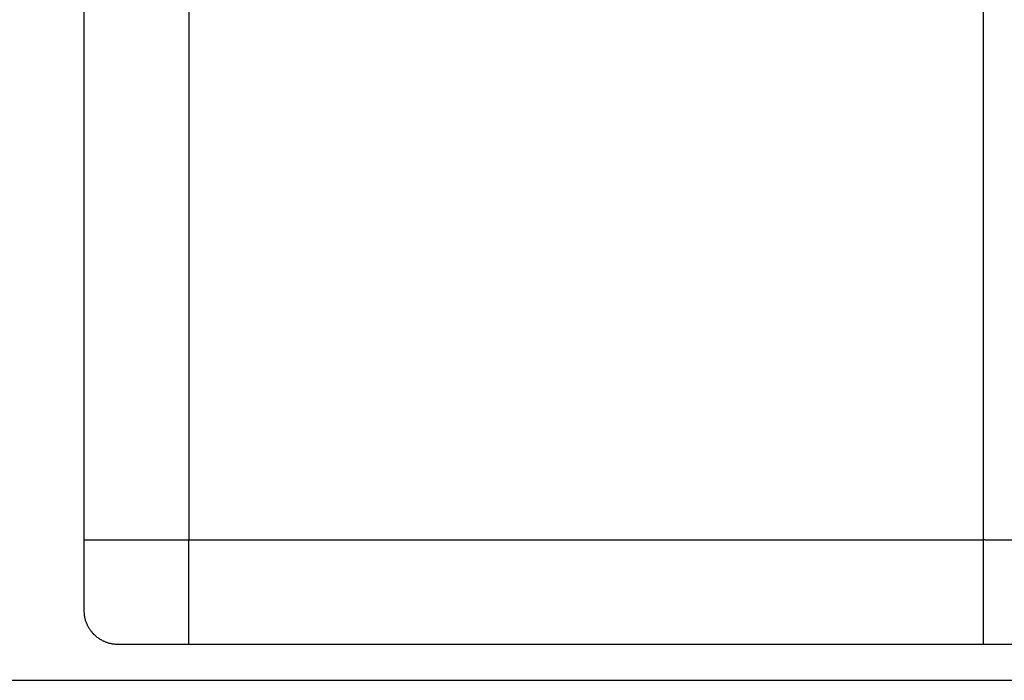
# Model space of a CAD drawing. Header units: millimetres. Extents: x -1470 to 7470, y -12049 to 6674.
# Tile 5 of 59: x -677 to 500, y -9176 to -8387. Entities that reach past the tile are written whole.
import ezdxf

# ---------------------------------------------------------------- set-up
doc = ezdxf.new("R2010")
doc.units = ezdxf.units.MM
doc.header["$LTSCALE"] = 10
doc.layers.get('0').update_dxf_attribs({"true_color": 0x000000})

msp = doc.modelspace()

# ---------------------------------------------------------------- linework, layer by layer
at = {"color": 1, "true_color": 0xff0000}
msp.add_lwpolyline([(-1470.5, -9176), (4470.5, -9176), (4470.5, -7377.8), (-1470.5, -7377.8)], close=True, dxfattribs=at)
at = {"color": 18, "linetype": 'Continuous', "lineweight": 25, "true_color": 0x000000}
for points in [[(-475, -7608.2), (-475, -8953.2)], [(475, -8953.2), (475, -7608.2)], [(-600, -9008.2), (-600, -8368.5)], [(-475, -8953.2), (-475, -9008.2)], [(475, -9008.2), (475, -8953.2)], [(-600, -9008.2), (-590, -9008.2)], [(-475, -9133.2), (-559.8, -9133.1), (-561.2, -9133), (-562.6, -9133), (-564, -9132.8), (-564.7, -9132.8), (-565.4, -9132.7), (-566.2, -9132.6), (-567, -9132.4), (-567.8, -9132.3), (-568.5, -9132.1), (-569.3, -9132), (-570.1, -9131.8), (-570.9, -9131.5), (-571.6, -9131.3), (-572.3, -9131.1), (-573, -9130.9), (-573.7, -9130.6), (-574.4, -9130.3), (-575.1, -9130.1), (-575.8, -9129.8), (-576.5, -9129.5), (-577.1, -9129.2), (-578.1, -9128.7), (-579, -9128.2), (-579.9, -9127.7), (-580.8, -9127.2), (-581.7, -9126.6), (-582.6, -9126), (-583.5, -9125.4), (-584.4, -9124.7), (-585.3, -9124), (-586.2, -9123.3), (-587, -9122.5), (-587.8, -9121.7), (-588.4, -9121.1), (-589, -9120.5), (-589.6, -9119.9), (-590.1, -9119.3), (-590.7, -9118.6), (-591.2, -9118), (-591.7, -9117.3), (-592.2, -9116.6), (-592.7, -9116), (-593.2, -9115.3), (-593.6, -9114.6), (-594, -9113.9), (-594.5, -9113.2), (-594.9, -9112.5), (-595.3, -9111.8), (-595.6, -9111.1), (-596, -9110.4), (-596.3, -9109.7), (-596.6, -9108.9), (-597, -9108.2), (-597.2, -9107.5), (-597.5, -9106.7), (-597.8, -9106), (-598, -9105.2), (-598.3, -9104.4), (-598.5, -9103.7), (-598.7, -9102.9), (-598.9, -9102.2), (-599.1, -9101.4), (-599.2, -9100.6), (-599.3, -9099.8), (-599.5, -9099.1), (-599.6, -9098.2), (-599.7, -9097.4), (-599.7, -9096.6), (-599.8, -9095.7), (-599.9, -9094.1), (-599.9, -9092.4), (-600, -9008.2)], [(-590, -9008.2), (-509.6, -9008.2)], [(-509.6, -9008.2), (-477, -9008.2)], [(-477, -9008.2), (-475, -9008.2)], [(-475, -9008.2), (425, -9008.2)], [(-475, -9010.2), (-475, -9008.2)], [(-475, -9123.2), (-475, -9010.2)], [(425, -9008.2), (474.8, -9008.2)], [(475, -9010.2), (475, -9008.2)], [(475, -9123.2), (475, -9010.2)], [(476.4, -9008.2), (476, -9008.2)], [(477, -9008.2), (476.4, -9008.2)], [(477, -9008.2), (509.6, -9008.2)], [(-475, -9123.2), (-475, -9042.8)], [(475, -9123.2), (475, -9042.8)], [(-475, -9133.2), (-475, -9123.2)], [(475, -9133.2), (-475, -9133.2)], [(475, -9133.2), (475, -9123.2)], [(475, -9133.2), (475, -9123.2)], [(559.8, -9133.1), (475, -9133.2)]]:
    msp.add_lwpolyline(points, dxfattribs=at)

doc.saveas('drawing.dxf')
